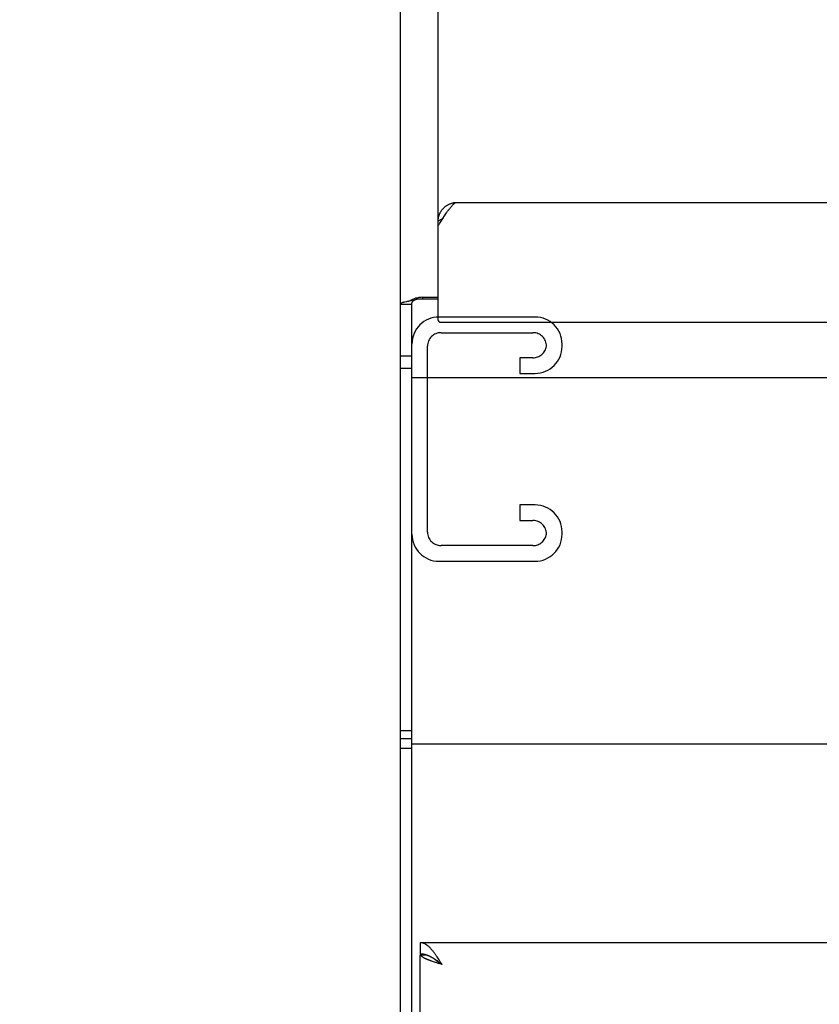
# Model space of a CAD drawing. Header units: inches. Extents: x 0 to 227, y 0 to 147.
# Tile 111 of 247: x 43.25 to 48.57, y 77.9 to 84.45. Entities that reach past the tile are written whole.
import ezdxf

# ---------------------------------------------------------------- set-up
doc = ezdxf.new("R2010")
doc.units = ezdxf.units.IN
doc.header["$LTSCALE"] = 12.466667
doc.header["$MEASUREMENT"] = 0
doc.linetypes.add('HIDDEN', pattern=[0.2, 0.1, -0.1])
doc.layers.get('0').update_dxf_attribs({"linetype": 'CONTINUOUS'})
doc.layers.add('DEFAULT_2', color=8, linetype='HIDDEN')
doc.layers.add('DIMENSIONS', color=7, linetype='CONTINUOUS')
doc.styles.get("Standard").update_dxf_attribs({"font": 'txt', "width": 0.8})
doc.dimstyles.new('DIMSTYLE_2', dxfattribs={"dimtxt": 1, "dimasz": 1.333333, "dimexe": 0.09, "dimexo": 0.07, "dimgap": 0.0375, "dimtad": 0, "dimtih": 1, "dimtoh": 1, "dimzin": 4, "dimdsep": 46, "dimtxsty": 'Standard', "dimblk": '_FILLED', "dimblk1": '_FILLED', "dimblk2": '_FILLED', "dimcen": 0.09, "dimadec": 0, "dimazin": 0, "dimtfac": 1, "dimtofl": 0, "dimtmove": 0, "dimatfit": 3, "dimldrblk": '_FILLED', "dimfxl": 0, "dimtolj": 1, "dimtzin": 4, "dimarcsym": 0})

# ---------------------------------------------------------------- blocks, each defined once
blk = doc.blocks.new('_FILLED')
at = {"color": 0, "linetype": 'ByBlock'}
blk.add_solid([(0, 0), (-1, 0.2), (-1, -0.2)], dxfattribs=at)
blk = doc.blocks.new('*D20')
at = {"layer": 'DIMENSIONS', "color": 2, "linetype": 'Continuous'}
for p, q in [((45.9163, 68.8555), (43.2496, 68.8555)), ((47.4163, 68.8555), (50.0274, 68.8555))]:
    blk.add_line(p, q, dxfattribs=at)
at = {"layer": 'DIMENSIONS', "color": 2, "linetype": 'Continuous', "xscale": 1.3333333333, "yscale": 1.3333333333, "zscale": 1.3333333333}
blk.add_blockref('_FILLED', (45.9163, 68.8555), dxfattribs=at)
at = {"layer": 'DIMENSIONS', "color": 2, "linetype": 'Continuous', "xscale": 1.3333333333, "yscale": 1.3333333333, "zscale": 1.3333333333, "rotation": 180}
blk.add_blockref('_FILLED', (47.4163, 68.8555), dxfattribs=at)
at = {"layer": 'DIMENSIONS', "color": 2, "linetype": 'Continuous', "insert": (50.5274, 69.3555), "char_height": 1, "width": 3.2, "attachment_point": 1, "line_spacing_factor": 0.9}
blk.add_mtext('1.50', dxfattribs=at)
blk = doc.blocks.new('*D21')
at = {"layer": 'DIMENSIONS', "color": 2, "linetype": 'Continuous'}
for p, q in [((58.1797, 78.3065), (58.1797, 80.9732)), ((58.1797, 77.0565), (58.1797, 74.0131)), ((58.1797, 74.0131), (59.3464, 74.0131))]:
    blk.add_line(p, q, dxfattribs=at)
at = {"layer": 'DIMENSIONS', "color": 2, "linetype": 'Continuous', "xscale": 1.3333333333, "yscale": 1.3333333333, "zscale": 1.3333333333}
for p, rotation in [((58.1797, 78.3065), 270), ((58.1797, 77.0565), 90)]:
    blk.add_blockref('_FILLED', p, dxfattribs=dict(at, rotation=rotation))
at = {"layer": 'DIMENSIONS', "color": 2, "linetype": 'Continuous', "insert": (59.8464, 74.5131), "char_height": 1, "width": 3.2, "attachment_point": 1, "line_spacing_factor": 0.9}
blk.add_mtext('1.25', dxfattribs=at)

msp = doc.modelspace()

# ---------------------------------------------------------------- linework, layer by layer
at = {"color": 3, "linetype": 'Continuous'}
for p, q in [((46.0353, 83.1097), (46.0353, 93.5885)), ((45.7853, 46.5577), (45.7853, 92.7411)), ((46.1523, 83.2335), (105.2933, 83.2335)), ((46.078, 83.1435), (46.0825, 83.1505)), ((46.0825, 83.1505), (46.087, 83.1573)), ((46.051, 83.1013), (46.0555, 83.1083)), ((46.0555, 83.1083), (46.078, 83.1435)), ((46.0353, 82.4499), (46.0353, 83.078)), ((45.8246, 82.5721), (45.8134, 82.57)), ((45.9303, 82.6014), (46.0353, 82.6014)), ((46.0503, 82.4363), (59.8928, 82.4363)), ((75.6508, 78.3065), (45.9163, 78.3065)), ((45.9163, 50.2465), (45.9163, 78.2265)), ((45.9163, 78.2265), (45.9172, 78.2265)), ((46.0045, 78.1794), (45.9979, 78.1817)), ((46.0113, 78.1772), (46.0045, 78.1794)), ((46.0182, 78.175), (46.0113, 78.1772)), ((46.0252, 78.1727), (46.0182, 78.175)), ((46.0359, 78.1693), (46.0252, 78.1727)), ((46.0323, 78.2063), (46.0275, 78.2135)), ((46.0371, 78.199), (46.0323, 78.2063)), ((46.0431, 78.1671), (46.0359, 78.1693)), ((46.042, 78.1916), (46.0371, 78.199)), ((46.0492, 78.1804), (46.042, 78.1916)), ((46.0613, 78.1615), (46.0492, 78.1804)), ((46.0613, 78.1615), (46.0431, 78.1671))]:
    msp.add_line(p, q, dxfattribs=at)
at = {"color": 7, "linetype": 'Continuous'}
for p, q in [((46.0353, 83.078), (46.0353, 83.1097)), ((46.0488, 83.1168), (46.0533, 83.1193)), ((46.0533, 83.1193), (46.0578, 83.1218)), ((46.0578, 83.1218), (46.0678, 83.1274)), ((45.8567, 82.5833), (45.8635, 82.5728)), ((45.8603, 77.5354), (45.8603, 82.5647)), ((46.0353, 82.59), (45.9203, 82.59)), ((45.9303, 82.6014), (45.9303, 82.59)), ((45.8603, 82.5528), (45.7853, 82.5528)), ((45.8603, 82.2105), (45.7853, 82.2105)), ((45.8603, 82.1274), (45.7853, 82.1274)), ((45.8603, 82.0677), (105.5853, 82.0677)), ((45.8603, 79.7175), (45.7853, 79.7175)), ((45.8603, 79.6633), (45.7853, 79.6633)), ((105.5853, 79.6278), (45.8603, 79.6278)), ((45.7853, 79.6008), (45.8603, 79.6008)), ((45.9163, 78.3065), (45.9163, 78.2315)), ((45.9172, 78.2265), (45.9514, 78.2265)), ((46.0347, 78.1814), (46.0299, 78.1849)), ((46.0395, 78.1778), (46.0347, 78.1814)), ((46.0444, 78.1743), (46.0395, 78.1778)), ((46.0516, 78.1688), (46.0444, 78.1743)), ((46.0507, 78.1683), (46.0465, 78.171)), ((46.0613, 78.1615), (46.0507, 78.1683)), ((46.0613, 78.1615), (46.0516, 78.1688))]:
    msp.add_line(p, q, dxfattribs=at)
at = {"color": 3, "linetype": 'Continuous'}
for points in [[(46.0353, 83.1097), (46.0353, 83.1131), (46.0355, 83.1165), (46.0357, 83.1199), (46.0361, 83.1233), (46.0365, 83.1267), (46.0371, 83.1301), (46.0377, 83.1334), (46.0384, 83.1368), (46.0393, 83.1401), (46.0402, 83.1434), (46.0412, 83.1467), (46.0423, 83.1499), (46.0436, 83.1531), (46.0449, 83.1563), (46.0463, 83.1594), (46.0477, 83.1625), (46.0493, 83.1656), (46.051, 83.1686), (46.0527, 83.1716), (46.0545, 83.1745), (46.0564, 83.1774), (46.0584, 83.1802), (46.0605, 83.183), (46.0627, 83.1857), (46.0649, 83.1884), (46.0672, 83.191), (46.0696, 83.1935), (46.072, 83.196), (46.0745, 83.1984), (46.0771, 83.2008), (46.0797, 83.2031), (46.0824, 83.2053), (46.0852, 83.2074), (46.088, 83.2095), (46.0909, 83.2114), (46.0938, 83.2133), (46.0968, 83.2152), (46.0998, 83.2169), (46.1028, 83.2186), (46.1059, 83.2202), (46.1091, 83.2217)], [(46.1091, 83.2217), (46.1123, 83.2231), (46.1155, 83.2245), (46.1187, 83.2257), (46.122, 83.2269), (46.1253, 83.228), (46.1286, 83.229), (46.132, 83.2299), (46.1353, 83.2307), (46.1387, 83.2314), (46.1421, 83.2321), (46.1455, 83.2326), (46.1489, 83.2331), (46.1523, 83.2335)], [(46.1095, 83.1896), (46.1118, 83.1926), (46.114, 83.1955), (46.1163, 83.1983), (46.1185, 83.2011), (46.1208, 83.2038), (46.123, 83.2065), (46.1253, 83.209), (46.1275, 83.2115), (46.1298, 83.214), (46.132, 83.2163), (46.1343, 83.2186), (46.1365, 83.2207), (46.1388, 83.2228), (46.141, 83.2248), (46.1433, 83.2267), (46.1455, 83.2286), (46.1478, 83.2303), (46.15, 83.2319), (46.1523, 83.2335)], [(46.087, 83.1573), (46.0915, 83.1641), (46.0938, 83.1675), (46.096, 83.1708), (46.0983, 83.174), (46.1005, 83.1772), (46.1028, 83.1804), (46.105, 83.1835), (46.1073, 83.1866), (46.1095, 83.1896)], [(46.0353, 83.078), (46.0375, 83.0812), (46.0398, 83.0845), (46.042, 83.0878), (46.0443, 83.0911), (46.0465, 83.0945), (46.051, 83.1013)], [(45.8134, 82.57), (45.81, 82.5693), (45.8068, 82.5686), (45.804, 82.568), (45.8013, 82.5672), (45.7987, 82.5664), (45.7962, 82.5655), (45.794, 82.5645), (45.7921, 82.5635), (45.7904, 82.5624), (45.7891, 82.5613), (45.7879, 82.5601), (45.787, 82.5589), (45.7863, 82.5576), (45.7857, 82.5561), (45.7854, 82.5546), (45.7853, 82.5528)], [(45.8479, 82.5783), (45.8443, 82.5769), (45.8406, 82.5757), (45.8367, 82.5746), (45.8326, 82.5737), (45.8286, 82.5728), (45.8246, 82.5721)], [(45.8528, 82.5807), (45.8511, 82.5798), (45.8479, 82.5783)], [(45.8567, 82.5833), (45.8541, 82.5814), (45.8528, 82.5807)], [(45.9303, 82.6014), (45.9226, 82.6012), (45.9149, 82.6007), (45.9072, 82.5998), (45.8997, 82.5985), (45.8922, 82.5968), (45.8848, 82.5948), (45.8775, 82.5924), (45.8704, 82.5897), (45.8635, 82.5867), (45.8567, 82.5833)], [(46.0353, 82.4499), (46.0353, 82.4493), (46.0354, 82.4487), (46.0354, 82.448), (46.0355, 82.4474), (46.0357, 82.4468), (46.0359, 82.4462), (46.0361, 82.4456), (46.0363, 82.445), (46.0366, 82.4444), (46.0369, 82.4439), (46.0372, 82.4433), (46.0375, 82.4428), (46.0379, 82.4422), (46.0383, 82.4417), (46.0387, 82.4412), (46.0392, 82.4408), (46.0397, 82.4403), (46.0402, 82.4399), (46.0407, 82.4395), (46.0413, 82.4391), (46.0418, 82.4387), (46.0424, 82.4384), (46.043, 82.438), (46.0436, 82.4377), (46.0442, 82.4375), (46.0449, 82.4372), (46.0455, 82.437), (46.0462, 82.4368), (46.0469, 82.4367), (46.0475, 82.4366), (46.0482, 82.4365), (46.0489, 82.4364), (46.0496, 82.4363), (46.0503, 82.4363)], [(46.0154, 78.2307), (46.013, 78.234), (46.0105, 78.2373), (46.0081, 78.2405), (46.0057, 78.2436), (46.0033, 78.2467), (46.0009, 78.2498), (45.9985, 78.2527), (45.996, 78.2557), (45.9936, 78.2585), (45.9912, 78.2613), (45.9888, 78.264), (45.9864, 78.2667), (45.984, 78.2693), (45.9815, 78.2718), (45.9791, 78.2742), (45.9767, 78.2765), (45.9743, 78.2788), (45.9719, 78.281), (45.9695, 78.2831), (45.967, 78.2851), (45.9646, 78.2871), (45.9622, 78.2889), (45.9598, 78.2907), (45.9574, 78.2924), (45.955, 78.294), (45.9525, 78.2955), (45.9501, 78.2969), (45.9477, 78.2982), (45.9453, 78.2994), (45.9429, 78.3005), (45.9405, 78.3016), (45.938, 78.3025), (45.9356, 78.3033), (45.9332, 78.3041), (45.9308, 78.3047), (45.9284, 78.3053), (45.926, 78.3057), (45.9235, 78.3061), (45.9211, 78.3063), (45.9187, 78.3065), (45.9163, 78.3065)], [(45.9979, 78.1817), (45.9914, 78.1839), (45.9882, 78.185), (45.9851, 78.1862), (45.982, 78.1873), (45.979, 78.1884), (45.976, 78.1895), (45.9731, 78.1906), (45.9702, 78.1918), (45.9674, 78.1929), (45.9647, 78.194), (45.962, 78.1951), (45.9594, 78.1962), (45.9568, 78.1974), (45.9543, 78.1985), (45.9519, 78.1996), (45.9495, 78.2007), (45.9472, 78.2018), (45.945, 78.203), (45.9429, 78.2041), (45.9408, 78.2052), (45.9388, 78.2063), (45.9369, 78.2075), (45.9351, 78.2086), (45.9333, 78.2097), (45.9316, 78.2108), (45.93, 78.2119), (45.9285, 78.2131), (45.9271, 78.2142), (45.9258, 78.2153), (45.9245, 78.2164), (45.9234, 78.2175), (45.9223, 78.2187), (45.9213, 78.2198), (45.9204, 78.2209), (45.9196, 78.222), (45.9188, 78.2231), (45.9182, 78.2243), (45.9177, 78.2254), (45.9172, 78.2265)], [(46.0275, 78.2135), (46.025, 78.217), (46.0226, 78.2205), (46.0202, 78.2239), (46.0178, 78.2273), (46.0154, 78.2307)]]:
    msp.add_lwpolyline(points, dxfattribs=at)
at = {"color": 7, "linetype": 'Continuous'}
for points in [[(46.0353, 83.1097), (46.0375, 83.1108), (46.0398, 83.112), (46.042, 83.1132), (46.0443, 83.1144), (46.0488, 83.1168)], [(45.9203, 82.59), (45.9156, 82.59), (45.9109, 82.5897), (45.9063, 82.5893), (45.9017, 82.5888), (45.8973, 82.5881), (45.8931, 82.5873), (45.8889, 82.5863), (45.885, 82.5852), (45.8813, 82.584), (45.8779, 82.5826), (45.8747, 82.5811), (45.8717, 82.5796), (45.8691, 82.5779), (45.8668, 82.5762), (45.8649, 82.5744), (45.8632, 82.5725), (45.8619, 82.5706), (45.861, 82.5686), (45.8605, 82.5667), (45.8603, 82.5647)], [(45.9525, 78.2262), (45.9501, 78.2269), (45.9477, 78.2275), (45.9453, 78.2281), (45.9429, 78.2286), (45.9405, 78.2291), (45.938, 78.2296), (45.9356, 78.23), (45.9332, 78.2303), (45.9308, 78.2306), (45.9284, 78.2309), (45.926, 78.2311), (45.9235, 78.2313), (45.9211, 78.2314), (45.9187, 78.2315), (45.9163, 78.2315)], [(45.9936, 78.2083), (45.9912, 78.2097), (45.9888, 78.211), (45.9864, 78.2123), (45.984, 78.2135), (45.9815, 78.2147), (45.9791, 78.2159), (45.9767, 78.217), (45.9743, 78.2181), (45.9719, 78.2192), (45.9695, 78.2202), (45.967, 78.2212), (45.9646, 78.2221), (45.9622, 78.223), (45.9598, 78.2239), (45.9574, 78.2247), (45.955, 78.2254), (45.9525, 78.2262)], [(46.0105, 78.1981), (46.0081, 78.1996), (46.0057, 78.2011), (46.0033, 78.2026), (46.0009, 78.2041), (45.9985, 78.2056), (45.996, 78.207), (45.9936, 78.2083)], [(46.0465, 78.171), (46.0424, 78.1737), (46.0403, 78.175), (46.0383, 78.1764), (46.0363, 78.1778), (46.0344, 78.1791), (46.0324, 78.1805), (46.0305, 78.1818), (46.0286, 78.1832), (46.0267, 78.1845), (46.0249, 78.1859), (46.0231, 78.1872), (46.0213, 78.1886), (46.0196, 78.1899), (46.0179, 78.1913), (46.0163, 78.1926), (46.0146, 78.194), (46.0131, 78.1954), (46.0116, 78.1967), (46.0101, 78.1981), (46.0091, 78.199)], [(46.0299, 78.1849), (46.0275, 78.1866), (46.025, 78.1883), (46.0226, 78.19), (46.0202, 78.1916), (46.0178, 78.1933), (46.0154, 78.1949), (46.013, 78.1965), (46.0105, 78.1981)]]:
    msp.add_lwpolyline(points, dxfattribs=at)
at = {"layer": 'DEFAULT_2', "color": 8, "linetype": 'HIDDEN'}
for p, q in [((46.6803, 82.4702), (46.0403, 82.4702)), ((46.0543, 82.3662), (46.6663, 82.3662)), ((45.9643, 81.0392), (45.9643, 82.2762)), ((46.8603, 82.2752), (46.8603, 82.2902)), ((46.579, 82.1992), (46.579, 82.0952)), ((46.6663, 82.1992), (46.579, 82.1992)), ((46.579, 82.0952), (46.6803, 82.0952)), ((46.579, 81.2202), (46.579, 81.1162)), ((46.6803, 81.2202), (46.579, 81.2202)), ((46.579, 81.1162), (46.6663, 81.1162)), ((46.8603, 81.0252), (46.8603, 81.0402)), ((46.6663, 80.9492), (46.0543, 80.9492)), ((46.0403, 80.8452), (46.6803, 80.8452))]:
    msp.add_line(p, q, dxfattribs=at)
for centre, radius, start, end in [((46.0403, 82.2902), 0.18, 90, 180), ((46.6803, 82.2902), 0.18, 0, 90), ((46.0543, 82.2762), 0.09, 90, 180), ((46.6663, 82.2762), 0.09, 0, 90), ((46.6663, 82.2892), 0.09, 270, 351.78079), ((46.6803, 82.2752), 0.18, 270, 360), ((46.6803, 81.0402), 0.18, 0, 90), ((46.6663, 81.0262), 0.09, 0, 90), ((46.0403, 81.0252), 0.18, 180, 270), ((46.0543, 81.0392), 0.09, 180, 270), ((46.6663, 81.0392), 0.09, 270, 351.78079), ((46.6803, 81.0252), 0.18, 270, 360)]:
    msp.add_arc(centre, radius, start, end, dxfattribs=at)

# ---------------------------------------------------------------- dimensions: what is measured, and where the dimension line sits
at = {"layer": 'DIMENSIONS', "color": 2, "linetype": 'Continuous'}
for base, p1, p2, angle, picture, middle in [((58.1797, 78.3065), (74.4008, 77.0565), (45.9913, 78.3065), 90, '*D21', (61.4464, 74.0131)), ((45.9163, 68.8555), (47.4163, 77.0565), (45.9163, 78.2265), 180, '*D20', (52.1274, 68.8555))]:
    dim = msp.add_linear_dim(base=base, p1=p1, p2=p2, angle=angle, dimstyle='DIMSTYLE_2', dxfattribs=at)
    dim.commit()
    dim.dimension.update_dxf_attribs({"geometry": picture, "text_midpoint": middle, "dimtype": 160})

doc.saveas('drawing.dxf')
